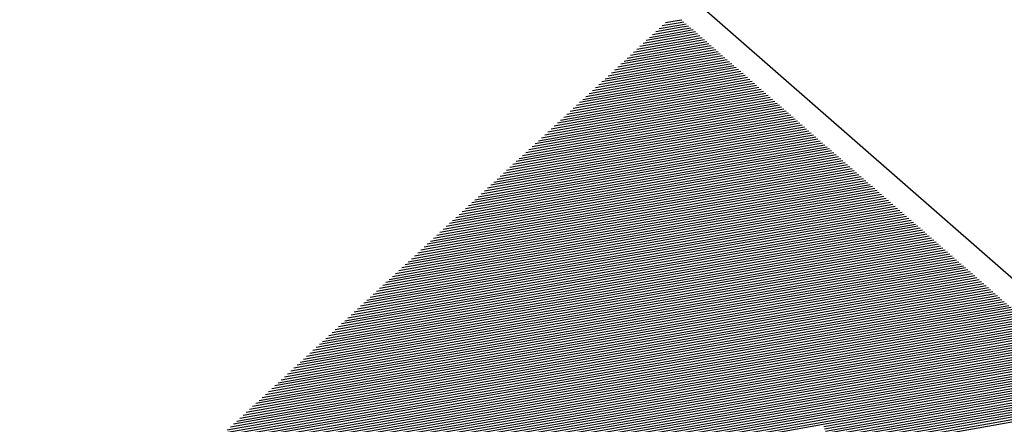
# Model space of a CAD drawing. Header units: metres. Extents: x 4434121 to 4434823, y 5475248 to 5475614.
# Tile 85 of 153: x 4434321.051 to 4434321.303, y 5475495.697 to 5475495.8. Entities that reach past the tile are written whole.
import ezdxf

# ---------------------------------------------------------------- set-up
doc = ezdxf.new("R2010")
doc.units = ezdxf.units.M
doc.layers.add('GTU_Bestand', color=253, linetype='Continuous')

msp = doc.modelspace()

# ---------------------------------------------------------------- linework, layer by layer
at = {"layer": 'GTU_Bestand', "linetype": 'Continuous', "lineweight": 30}
for p, q in [((4434321.21535, 5475495.79896), (4434321.21943, 5475495.79969)), ((4434321.21617, 5475495.79972), (4434321.21922, 5475495.80026)), ((4434321.21922, 5475495.80026), (4434321.22034, 5475495.80046)), ((4434321.21943, 5475495.79969), (4434321.22092, 5475495.79995)), ((4434321.21963, 5475495.79911), (4434321.2215, 5475495.79945)), ((4434321.2113, 5475495.7952), (4434321.22046, 5475495.79682)), ((4434321.21211, 5475495.79595), (4434321.22025, 5475495.7974)), ((4434321.21292, 5475495.7967), (4434321.22005, 5475495.79797)), ((4434321.21373, 5475495.79746), (4434321.21984, 5475495.79854)), ((4434321.21454, 5475495.79821), (4434321.21963, 5475495.79911)), ((4434321.21984, 5475495.79854), (4434321.22208, 5475495.79894)), ((4434321.22005, 5475495.79797), (4434321.22266, 5475495.79843)), ((4434321.22025, 5475495.7974), (4434321.22324, 5475495.79793)), ((4434321.22046, 5475495.79682), (4434321.22382, 5475495.79742)), ((4434321.22067, 5475495.79625), (4434321.2244, 5475495.79691)), ((4434321.20806, 5475495.79218), (4434321.22129, 5475495.79453)), ((4434321.20887, 5475495.79294), (4434321.22108, 5475495.79511)), ((4434321.20968, 5475495.79369), (4434321.22087, 5475495.79568)), ((4434321.21049, 5475495.79444), (4434321.22067, 5475495.79625)), ((4434321.22087, 5475495.79568), (4434321.22498, 5475495.79641)), ((4434321.22108, 5475495.79511), (4434321.22556, 5475495.7959)), ((4434321.22129, 5475495.79453), (4434321.22614, 5475495.7954)), ((4434321.22149, 5475495.79396), (4434321.22672, 5475495.79489)), ((4434321.2217, 5475495.79339), (4434321.2273, 5475495.79438)), ((4434321.20481, 5475495.78917), (4434321.22211, 5475495.79224)), ((4434321.20562, 5475495.78992), (4434321.22191, 5475495.79282)), ((4434321.20643, 5475495.79068), (4434321.2217, 5475495.79339)), ((4434321.20725, 5475495.79143), (4434321.22149, 5475495.79396)), ((4434321.22191, 5475495.79282), (4434321.22788, 5475495.79388)), ((4434321.22211, 5475495.79224), (4434321.22846, 5475495.79337)), ((4434321.22232, 5475495.79167), (4434321.22904, 5475495.79286)), ((4434321.22253, 5475495.7911), (4434321.22962, 5475495.79236)), ((4434321.22273, 5475495.79052), (4434321.2302, 5475495.79185)), ((4434321.20076, 5475495.7854), (4434321.22315, 5475495.78938)), ((4434321.20157, 5475495.78616), (4434321.22294, 5475495.78995)), ((4434321.20238, 5475495.78691), (4434321.22273, 5475495.79052)), ((4434321.20319, 5475495.78766), (4434321.22253, 5475495.7911)), ((4434321.204, 5475495.78842), (4434321.22232, 5475495.79167)), ((4434321.22294, 5475495.78995), (4434321.23078, 5475495.79134)), ((4434321.22315, 5475495.78938), (4434321.23136, 5475495.79084)), ((4434321.22335, 5475495.78881), (4434321.23194, 5475495.79033)), ((4434321.22356, 5475495.78823), (4434321.23252, 5475495.78983)), ((4434321.22377, 5475495.78766), (4434321.2331, 5475495.78932)), ((4434321.19751, 5475495.78239), (4434321.22397, 5475495.78709)), ((4434321.19833, 5475495.78314), (4434321.22377, 5475495.78766)), ((4434321.19914, 5475495.7839), (4434321.22356, 5475495.78823)), ((4434321.19995, 5475495.78465), (4434321.22335, 5475495.78881)), ((4434321.22397, 5475495.78709), (4434321.23368, 5475495.78881)), ((4434321.22418, 5475495.78652), (4434321.23426, 5475495.78831)), ((4434321.22439, 5475495.78594), (4434321.23484, 5475495.7878)), ((4434321.2246, 5475495.78537), (4434321.23542, 5475495.78729)), ((4434321.2248, 5475495.7848), (4434321.236, 5475495.78679)), ((4434321.19346, 5475495.77862), (4434321.22501, 5475495.78423)), ((4434321.19427, 5475495.77938), (4434321.2248, 5475495.7848)), ((4434321.19508, 5475495.78013), (4434321.2246, 5475495.78537)), ((4434321.19589, 5475495.78088), (4434321.22439, 5475495.78594)), ((4434321.1967, 5475495.78164), (4434321.22418, 5475495.78652)), ((4434321.22501, 5475495.78423), (4434321.23658, 5475495.78628)), ((4434321.22522, 5475495.78365), (4434321.23716, 5475495.78577)), ((4434321.22542, 5475495.78308), (4434321.23774, 5475495.78527)), ((4434321.22563, 5475495.78251), (4434321.23832, 5475495.78476)), ((4434321.22584, 5475495.78193), (4434321.2389, 5475495.78426)), ((4434321.19022, 5475495.77561), (4434321.22584, 5475495.78193)), ((4434321.19103, 5475495.77636), (4434321.22563, 5475495.78251)), ((4434321.19184, 5475495.77711), (4434321.22542, 5475495.78308)), ((4434321.19265, 5475495.77787), (4434321.22522, 5475495.78365)), ((4434321.22604, 5475495.78136), (4434321.23948, 5475495.78375)), ((4434321.22625, 5475495.78079), (4434321.24006, 5475495.78324)), ((4434321.22646, 5475495.78022), (4434321.24064, 5475495.78274)), ((4434321.22666, 5475495.77964), (4434321.24122, 5475495.78223)), ((4434321.22687, 5475495.77907), (4434321.2418, 5475495.78172)), ((4434321.18697, 5475495.77259), (4434321.22666, 5475495.77964)), ((4434321.18778, 5475495.77335), (4434321.22646, 5475495.78022)), ((4434321.18859, 5475495.7741), (4434321.22625, 5475495.78079)), ((4434321.18941, 5475495.77485), (4434321.22604, 5475495.78136)), ((4434321.22708, 5475495.7785), (4434321.24238, 5475495.78122)), ((4434321.22728, 5475495.77793), (4434321.24296, 5475495.78071)), ((4434321.22749, 5475495.77735), (4434321.24354, 5475495.7802)), ((4434321.2277, 5475495.77678), (4434321.24412, 5475495.7797)), ((4434321.2279, 5475495.77621), (4434321.2447, 5475495.77919)), ((4434321.18292, 5475495.76883), (4434321.2277, 5475495.77678)), ((4434321.18373, 5475495.76958), (4434321.22749, 5475495.77735)), ((4434321.18454, 5475495.77033), (4434321.22728, 5475495.77793)), ((4434321.18535, 5475495.77109), (4434321.22708, 5475495.7785)), ((4434321.18616, 5475495.77184), (4434321.22687, 5475495.77907)), ((4434321.22811, 5475495.77564), (4434321.24529, 5475495.77869)), ((4434321.22832, 5475495.77506), (4434321.24587, 5475495.77818)), ((4434321.22852, 5475495.77449), (4434321.24645, 5475495.77767)), ((4434321.22873, 5475495.77392), (4434321.24703, 5475495.77717)), ((4434321.17967, 5475495.76581), (4434321.22852, 5475495.77449)), ((4434321.18049, 5475495.76657), (4434321.22832, 5475495.77506)), ((4434321.1813, 5475495.76732), (4434321.22811, 5475495.77564)), ((4434321.18211, 5475495.76807), (4434321.2279, 5475495.77621)), ((4434321.22894, 5475495.77334), (4434321.24761, 5475495.77666)), ((4434321.22914, 5475495.77277), (4434321.24819, 5475495.77615)), ((4434321.22935, 5475495.7722), (4434321.24877, 5475495.77565)), ((4434321.22956, 5475495.77163), (4434321.24935, 5475495.77514)), ((4434321.22976, 5475495.77105), (4434321.24993, 5475495.77463)), ((4434321.17643, 5475495.7628), (4434321.22935, 5475495.7722)), ((4434321.17724, 5475495.76355), (4434321.22914, 5475495.77277)), ((4434321.17805, 5475495.76431), (4434321.22894, 5475495.77334)), ((4434321.17886, 5475495.76506), (4434321.22873, 5475495.77392)), ((4434321.22997, 5475495.77048), (4434321.25051, 5475495.77413)), ((4434321.23018, 5475495.76991), (4434321.25109, 5475495.77362)), ((4434321.23039, 5475495.76934), (4434321.25167, 5475495.77312)), ((4434321.23059, 5475495.76876), (4434321.25225, 5475495.77261)), ((4434321.2308, 5475495.76819), (4434321.25283, 5475495.7721)), ((4434321.17238, 5475495.75903), (4434321.23039, 5475495.76934)), ((4434321.17319, 5475495.75979), (4434321.23018, 5475495.76991)), ((4434321.174, 5475495.76054), (4434321.22997, 5475495.77048)), ((4434321.17481, 5475495.76129), (4434321.22976, 5475495.77105)), ((4434321.17562, 5475495.76205), (4434321.22956, 5475495.77163)), ((4434321.23101, 5475495.76762), (4434321.25341, 5475495.7716)), ((4434321.23121, 5475495.76705), (4434321.25399, 5475495.77109)), ((4434321.23142, 5475495.76647), (4434321.25457, 5475495.77058)), ((4434321.23163, 5475495.7659), (4434321.25515, 5475495.77008)), ((4434321.23183, 5475495.76533), (4434321.25573, 5475495.76957)), ((4434321.16913, 5475495.75602), (4434321.23121, 5475495.76705)), ((4434321.16994, 5475495.75677), (4434321.23101, 5475495.76762)), ((4434321.17075, 5475495.75753), (4434321.2308, 5475495.76819)), ((4434321.17157, 5475495.75828), (4434321.23059, 5475495.76876)), ((4434321.23204, 5475495.76475), (4434321.25631, 5475495.76906)), ((4434321.23225, 5475495.76418), (4434321.25689, 5475495.76856)), ((4434321.23245, 5475495.76361), (4434321.25747, 5475495.76805)), ((4434321.23266, 5475495.76304), (4434321.25805, 5475495.76755)), ((4434321.23287, 5475495.76246), (4434321.25863, 5475495.76704)), ((4434321.16508, 5475495.75225), (4434321.23225, 5475495.76418)), ((4434321.16589, 5475495.75301), (4434321.23204, 5475495.76475)), ((4434321.1667, 5475495.75376), (4434321.23183, 5475495.76533)), ((4434321.16751, 5475495.75451), (4434321.23163, 5475495.7659)), ((4434321.16832, 5475495.75527), (4434321.23142, 5475495.76647)), ((4434321.23307, 5475495.76189), (4434321.25921, 5475495.76653)), ((4434321.23328, 5475495.76132), (4434321.25979, 5475495.76603)), ((4434321.23349, 5475495.76075), (4434321.26037, 5475495.76552)), ((4434321.23369, 5475495.76017), (4434321.26095, 5475495.76501)), ((4434321.2339, 5475495.7596), (4434321.26153, 5475495.76451)), ((4434321.16183, 5475495.74924), (4434321.23307, 5475495.76189)), ((4434321.16264, 5475495.74999), (4434321.23287, 5475495.76246)), ((4434321.16346, 5475495.75075), (4434321.23266, 5475495.76304)), ((4434321.16427, 5475495.7515), (4434321.23245, 5475495.76361)), ((4434321.23411, 5475495.75903), (4434321.26211, 5475495.764)), ((4434321.23431, 5475495.75846), (4434321.26269, 5475495.7635)), ((4434321.23452, 5475495.75788), (4434321.26327, 5475495.76299)), ((4434321.23473, 5475495.75731), (4434321.26385, 5475495.76248)), ((4434321.23493, 5475495.75674), (4434321.26443, 5475495.76198)), ((4434321.15859, 5475495.74622), (4434321.2339, 5475495.7596)), ((4434321.1594, 5475495.74698), (4434321.23369, 5475495.76017)), ((4434321.16021, 5475495.74773), (4434321.23349, 5475495.76075)), ((4434321.16102, 5475495.74848), (4434321.23328, 5475495.76132)), ((4434321.23514, 5475495.75616), (4434321.26501, 5475495.76147)), ((4434321.23535, 5475495.75559), (4434321.26559, 5475495.76096)), ((4434321.23555, 5475495.75502), (4434321.26617, 5475495.76046)), ((4434321.23576, 5475495.75445), (4434321.26675, 5475495.75995)), ((4434321.23597, 5475495.75387), (4434321.26733, 5475495.75944)), ((4434321.15454, 5475495.74246), (4434321.23493, 5475495.75674)), ((4434321.15535, 5475495.74321), (4434321.23473, 5475495.75731)), ((4434321.15616, 5475495.74396), (4434321.23452, 5475495.75788)), ((4434321.15697, 5475495.74472), (4434321.23431, 5475495.75846)), ((4434321.15778, 5475495.74547), (4434321.23411, 5475495.75903)), ((4434321.23617, 5475495.7533), (4434321.26791, 5475495.75894)), ((4434321.23638, 5475495.75273), (4434321.26849, 5475495.75843)), ((4434321.23659, 5475495.75216), (4434321.26907, 5475495.75793)), ((4434321.2368, 5475495.75158), (4434321.26965, 5475495.75742)), ((4434321.237, 5475495.75101), (4434321.27023, 5475495.75691)), ((4434321.15129, 5475495.73944), (4434321.23576, 5475495.75445)), ((4434321.1521, 5475495.7402), (4434321.23555, 5475495.75502)), ((4434321.15291, 5475495.74095), (4434321.23535, 5475495.75559)), ((4434321.15372, 5475495.7417), (4434321.23514, 5475495.75616)), ((4434321.23721, 5475495.75044), (4434321.27081, 5475495.75641)), ((4434321.23742, 5475495.74987), (4434321.27139, 5475495.7559)), ((4434321.23762, 5475495.74929), (4434321.27197, 5475495.75539)), ((4434321.23783, 5475495.74872), (4434321.27255, 5475495.75489)), ((4434321.23804, 5475495.74815), (4434321.27313, 5475495.75438)), ((4434321.14724, 5475495.73568), (4434321.2368, 5475495.75158)), ((4434321.14805, 5475495.73643), (4434321.23659, 5475495.75216)), ((4434321.14886, 5475495.73718), (4434321.23638, 5475495.75273)), ((4434321.14967, 5475495.73794), (4434321.23617, 5475495.7533)), ((4434321.15048, 5475495.73869), (4434321.23597, 5475495.75387)), ((4434321.23824, 5475495.74757), (4434321.27371, 5475495.75387)), ((4434321.23845, 5475495.747), (4434321.27429, 5475495.75337)), ((4434321.23866, 5475495.74643), (4434321.27487, 5475495.75286)), ((4434321.23886, 5475495.74586), (4434321.27545, 5475495.75236)), ((4434321.23907, 5475495.74528), (4434321.27603, 5475495.75185)), ((4434321.14399, 5475495.73266), (4434321.23762, 5475495.74929)), ((4434321.1448, 5475495.73342), (4434321.23742, 5475495.74987)), ((4434321.14562, 5475495.73417), (4434321.23721, 5475495.75044)), ((4434321.14643, 5475495.73492), (4434321.237, 5475495.75101)), ((4434321.23928, 5475495.74471), (4434321.27661, 5475495.75134)), ((4434321.23948, 5475495.74414), (4434321.27719, 5475495.75084)), ((4434321.23969, 5475495.74357), (4434321.27777, 5475495.75033)), ((4434321.2399, 5475495.74299), (4434321.27835, 5475495.74982)), ((4434321.2401, 5475495.74242), (4434321.27893, 5475495.74932)), ((4434321.14075, 5475495.72965), (4434321.23845, 5475495.747)), ((4434321.14156, 5475495.7304), (4434321.23824, 5475495.74757)), ((4434321.14237, 5475495.73116), (4434321.23804, 5475495.74815)), ((4434321.14318, 5475495.73191), (4434321.23783, 5475495.74872)), ((4434321.24031, 5475495.74185), (4434321.27951, 5475495.74881)), ((4434321.24052, 5475495.74128), (4434321.28009, 5475495.7483)), ((4434321.24072, 5475495.7407), (4434321.28067, 5475495.7478)), ((4434321.24093, 5475495.74013), (4434321.28125, 5475495.74729)), ((4434321.24114, 5475495.73956), (4434321.28183, 5475495.74679)), ((4434321.1367, 5475495.72588), (4434321.23948, 5475495.74414)), ((4434321.13751, 5475495.72664), (4434321.23928, 5475495.74471)), ((4434321.13832, 5475495.72739), (4434321.23907, 5475495.74528)), ((4434321.13913, 5475495.72814), (4434321.23886, 5475495.74586)), ((4434321.13994, 5475495.7289), (4434321.23866, 5475495.74643)), ((4434321.24134, 5475495.73898), (4434321.28241, 5475495.74628)), ((4434321.24155, 5475495.73841), (4434321.28299, 5475495.74577)), ((4434321.24176, 5475495.73784), (4434321.28357, 5475495.74527)), ((4434321.24196, 5475495.73727), (4434321.28415, 5475495.74476)), ((4434321.24217, 5475495.73669), (4434321.28473, 5475495.74425)), ((4434321.13345, 5475495.72287), (4434321.24031, 5475495.74185)), ((4434321.13426, 5475495.72362), (4434321.2401, 5475495.74242)), ((4434321.13507, 5475495.72438), (4434321.2399, 5475495.74299)), ((4434321.13588, 5475495.72513), (4434321.23969, 5475495.74357)), ((4434321.24238, 5475495.73612), (4434321.28531, 5475495.74375)), ((4434321.24259, 5475495.73555), (4434321.28589, 5475495.74324)), ((4434321.24279, 5475495.73498), (4434321.28648, 5475495.74273)), ((4434321.243, 5475495.7344), (4434321.28706, 5475495.74223)), ((4434321.24321, 5475495.73383), (4434321.28764, 5475495.74172)), ((4434321.1294, 5475495.7191), (4434321.24134, 5475495.73898)), ((4434321.13021, 5475495.71985), (4434321.24114, 5475495.73956)), ((4434321.13102, 5475495.72061), (4434321.24093, 5475495.74013)), ((4434321.13183, 5475495.72136), (4434321.24072, 5475495.7407)), ((4434321.13264, 5475495.72212), (4434321.24052, 5475495.74128)), ((4434321.24341, 5475495.73326), (4434321.28822, 5475495.74122)), ((4434321.24362, 5475495.73269), (4434321.2888, 5475495.74071)), ((4434321.24383, 5475495.73211), (4434321.28938, 5475495.7402)), ((4434321.24403, 5475495.73154), (4434321.28996, 5475495.7397)), ((4434321.24424, 5475495.73097), (4434321.29054, 5475495.73919)), ((4434321.12615, 5475495.71609), (4434321.24217, 5475495.73669)), ((4434321.12696, 5475495.71684), (4434321.24196, 5475495.73727)), ((4434321.12778, 5475495.71759), (4434321.24176, 5475495.73784)), ((4434321.12859, 5475495.71835), (4434321.24155, 5475495.73841)), ((4434321.24445, 5475495.73039), (4434321.29112, 5475495.73868)), ((4434321.24465, 5475495.72982), (4434321.2917, 5475495.73818)), ((4434321.24486, 5475495.72925), (4434321.29228, 5475495.73767)), ((4434321.24507, 5475495.72868), (4434321.29286, 5475495.73716)), ((4434321.24527, 5475495.7281), (4434321.29344, 5475495.73666)), ((4434321.12291, 5475495.71307), (4434321.243, 5475495.7344)), ((4434321.12372, 5475495.71383), (4434321.24279, 5475495.73498)), ((4434321.12453, 5475495.71458), (4434321.24259, 5475495.73555)), ((4434321.12534, 5475495.71533), (4434321.24238, 5475495.73612)), ((4434321.24548, 5475495.72753), (4434321.29402, 5475495.73615)), ((4434321.24569, 5475495.72696), (4434321.2946, 5475495.73565)), ((4434321.24589, 5475495.72639), (4434321.29518, 5475495.73514)), ((4434321.2461, 5475495.72581), (4434321.29576, 5475495.73463)), ((4434321.24631, 5475495.72524), (4434321.29634, 5475495.73413)), ((4434321.11886, 5475495.70931), (4434321.24403, 5475495.73154)), ((4434321.11967, 5475495.71006), (4434321.24383, 5475495.73211)), ((4434321.12048, 5475495.71081), (4434321.24362, 5475495.73269)), ((4434321.12129, 5475495.71157), (4434321.24341, 5475495.73326)), ((4434321.1221, 5475495.71232), (4434321.24321, 5475495.73383)), ((4434321.24651, 5475495.72467), (4434321.29692, 5475495.73362)), ((4434321.24672, 5475495.7241), (4434321.2975, 5475495.73311)), ((4434321.24693, 5475495.72352), (4434321.29808, 5475495.73261)), ((4434321.24713, 5475495.72295), (4434321.29866, 5475495.7321)), ((4434321.24734, 5475495.72238), (4434321.29924, 5475495.7316)), ((4434321.11561, 5475495.70629), (4434321.24486, 5475495.72925)), ((4434321.11642, 5475495.70705), (4434321.24465, 5475495.72982)), ((4434321.11723, 5475495.7078), (4434321.24445, 5475495.73039)), ((4434321.11804, 5475495.70855), (4434321.24424, 5475495.73097)), ((4434321.24755, 5475495.7218), (4434321.29982, 5475495.73109)), ((4434321.24775, 5475495.72123), (4434321.3004, 5475495.73058)), ((4434321.24796, 5475495.72066), (4434321.30098, 5475495.73008)), ((4434321.24817, 5475495.72009), (4434321.30156, 5475495.72957)), ((4434321.24837, 5475495.71951), (4434321.30214, 5475495.72906)), ((4434321.11156, 5475495.70253), (4434321.24589, 5475495.72639)), ((4434321.11237, 5475495.70328), (4434321.24569, 5475495.72696)), ((4434321.11318, 5475495.70403), (4434321.24548, 5475495.72753)), ((4434321.11399, 5475495.70479), (4434321.24527, 5475495.7281)), ((4434321.1148, 5475495.70554), (4434321.24507, 5475495.72868)), ((4434321.24858, 5475495.71894), (4434321.30272, 5475495.72856)), ((4434321.24879, 5475495.71837), (4434321.3033, 5475495.72805)), ((4434321.249, 5475495.7178), (4434321.30388, 5475495.72754)), ((4434321.2492, 5475495.71722), (4434321.30446, 5475495.72704)), ((4434321.24941, 5475495.71665), (4434321.30504, 5475495.72653)), ((4434321.10831, 5475495.69951), (4434321.24672, 5475495.7241)), ((4434321.10912, 5475495.70027), (4434321.24651, 5475495.72467)), ((4434321.10994, 5475495.70102), (4434321.24631, 5475495.72524)), ((4434321.11075, 5475495.70177), (4434321.2461, 5475495.72581)), ((4434321.24962, 5475495.71608), (4434321.30562, 5475495.72603)), ((4434321.24982, 5475495.71551), (4434321.3062, 5475495.72552)), ((4434321.25003, 5475495.71493), (4434321.30678, 5475495.72501)), ((4434321.25024, 5475495.71436), (4434321.30736, 5475495.72451)), ((4434321.25044, 5475495.71379), (4434321.30794, 5475495.724)), ((4434321.10507, 5475495.6965), (4434321.24755, 5475495.7218)), ((4434321.10588, 5475495.69725), (4434321.24734, 5475495.72238)), ((4434321.10669, 5475495.69801), (4434321.24713, 5475495.72295)), ((4434321.1075, 5475495.69876), (4434321.24693, 5475495.72352)), ((4434321.25065, 5475495.71321), (4434321.30852, 5475495.72349)), ((4434321.25086, 5475495.71264), (4434321.3091, 5475495.72299)), ((4434321.25106, 5475495.71207), (4434321.30968, 5475495.72248)), ((4434321.25127, 5475495.7115), (4434321.31026, 5475495.72197)), ((4434321.25148, 5475495.71092), (4434321.31084, 5475495.72147)), ((4434321.10101, 5475495.69273), (4434321.24858, 5475495.71894)), ((4434321.10183, 5475495.69349), (4434321.24837, 5475495.71951)), ((4434321.10264, 5475495.69424), (4434321.24817, 5475495.72009)), ((4434321.10345, 5475495.69499), (4434321.24796, 5475495.72066)), ((4434321.10426, 5475495.69575), (4434321.24775, 5475495.72123)), ((4434321.25168, 5475495.71035), (4434321.31142, 5475495.72096)), ((4434321.25189, 5475495.70978), (4434321.312, 5475495.72046)), ((4434321.2521, 5475495.70921), (4434321.31258, 5475495.71995)), ((4434321.2523, 5475495.70863), (4434321.31316, 5475495.71944)), ((4434321.25251, 5475495.70806), (4434321.31374, 5475495.71894)), ((4434321.09777, 5475495.68972), (4434321.24941, 5475495.71665)), ((4434321.09858, 5475495.69047), (4434321.2492, 5475495.71722)), ((4434321.09939, 5475495.69122), (4434321.249, 5475495.7178)), ((4434321.1002, 5475495.69198), (4434321.24879, 5475495.71837)), ((4434321.25272, 5475495.70749), (4434321.31432, 5475495.71843)), ((4434321.25292, 5475495.70692), (4434321.3149, 5475495.71792)), ((4434321.25313, 5475495.70634), (4434321.31548, 5475495.71742)), ((4434321.25334, 5475495.70577), (4434321.31606, 5475495.71691)), ((4434321.25354, 5475495.7052), (4434321.31664, 5475495.7164)), ((4434321.09453, 5475495.6867), (4434321.25024, 5475495.71436)), ((4434321.09534, 5475495.68746), (4434321.25003, 5475495.71493)), ((4434321.09615, 5475495.68821), (4434321.24982, 5475495.71551)), ((4434321.09696, 5475495.68896), (4434321.24962, 5475495.71608)), ((4434321.25375, 5475495.70462), (4434321.31722, 5475495.7159)), ((4434321.25396, 5475495.70405), (4434321.3178, 5475495.71539)), ((4434321.25416, 5475495.70348), (4434321.31838, 5475495.71489)), ((4434321.25437, 5475495.70291), (4434321.31896, 5475495.71438)), ((4434321.25458, 5475495.70233), (4434321.31954, 5475495.71387)), ((4434321.09047, 5475495.68294), (4434321.25127, 5475495.7115)), ((4434321.09128, 5475495.68369), (4434321.25106, 5475495.71207)), ((4434321.09209, 5475495.68444), (4434321.25086, 5475495.71264)), ((4434321.09291, 5475495.6852), (4434321.25065, 5475495.71321)), ((4434321.09372, 5475495.68595), (4434321.25044, 5475495.71379)), ((4434321.25479, 5475495.70176), (4434321.32012, 5475495.71337)), ((4434321.25499, 5475495.70119), (4434321.3207, 5475495.71286)), ((4434321.2552, 5475495.70062), (4434321.32128, 5475495.71235)), ((4434321.25541, 5475495.70004), (4434321.32186, 5475495.71185)), ((4434321.25561, 5475495.69947), (4434321.32244, 5475495.71134)), ((4434321.08723, 5475495.67992), (4434321.2521, 5475495.70921)), ((4434321.08804, 5475495.68068), (4434321.25189, 5475495.70978)), ((4434321.08885, 5475495.68143), (4434321.25168, 5475495.71035)), ((4434321.08966, 5475495.68218), (4434321.25148, 5475495.71092)), ((4434321.25582, 5475495.6989), (4434321.32302, 5475495.71083)), ((4434321.25603, 5475495.69833), (4434321.3236, 5475495.71033)), ((4434321.25623, 5475495.69775), (4434321.32418, 5475495.70982)), ((4434321.25644, 5475495.69718), (4434321.32476, 5475495.70932)), ((4434321.25665, 5475495.69661), (4434321.32534, 5475495.70881)), ((4434321.08317, 5475495.67616), (4434321.25313, 5475495.70634)), ((4434321.08399, 5475495.67691), (4434321.25292, 5475495.70692)), ((4434321.0848, 5475495.67766), (4434321.25272, 5475495.70749)), ((4434321.08561, 5475495.67842), (4434321.25251, 5475495.70806)), ((4434321.08642, 5475495.67917), (4434321.2523, 5475495.70863)), ((4434321.25685, 5475495.69603), (4434321.32592, 5475495.7083)), ((4434321.25706, 5475495.69546), (4434321.3265, 5475495.7078)), ((4434321.25727, 5475495.69489), (4434321.32709, 5475495.70729)), ((4434321.25747, 5475495.69432), (4434321.32767, 5475495.70678)), ((4434321.25768, 5475495.69374), (4434321.32825, 5475495.70628)), ((4434321.07993, 5475495.67314), (4434321.25396, 5475495.70405)), ((4434321.08074, 5475495.6739), (4434321.25375, 5475495.70462)), ((4434321.08155, 5475495.67465), (4434321.25354, 5475495.7052)), ((4434321.08236, 5475495.6754), (4434321.25334, 5475495.70577)), ((4434321.25789, 5475495.69317), (4434321.32883, 5475495.70577)), ((4434321.25809, 5475495.6926), (4434321.32941, 5475495.70526)), ((4434321.2583, 5475495.69203), (4434321.32999, 5475495.70476)), ((4434321.25851, 5475495.69145), (4434321.33057, 5475495.70425)), ((4434321.25871, 5475495.69088), (4434321.33115, 5475495.70375)), ((4434321.07669, 5475495.67013), (4434321.25479, 5475495.70176)), ((4434321.0775, 5475495.67088), (4434321.25458, 5475495.70233)), ((4434321.07831, 5475495.67164), (4434321.25437, 5475495.70291)), ((4434321.07912, 5475495.67239), (4434321.25416, 5475495.70348)), ((4434321.25892, 5475495.69031), (4434321.33173, 5475495.70324)), ((4434321.25913, 5475495.68974), (4434321.33231, 5475495.70273)), ((4434321.07263, 5475495.66636), (4434321.25582, 5475495.6989)), ((4434321.07344, 5475495.66712), (4434321.25561, 5475495.69947)), ((4434321.07425, 5475495.66787), (4434321.25541, 5475495.70004)), ((4434321.07507, 5475495.66862), (4434321.2552, 5475495.70062)), ((4434321.07588, 5475495.66938), (4434321.25499, 5475495.70119)), ((4434321.0702, 5475495.6641), (4434321.25644, 5475495.69718)), ((4434321.07101, 5475495.66486), (4434321.25623, 5475495.69775)), ((4434321.07182, 5475495.66561), (4434321.25603, 5475495.69833))]:
    msp.add_line(p, q, dxfattribs=at)
at = {"layer": 'GTU_Bestand', "lineweight": 30, "flags": 128}
msp.add_lwpolyline([(4434316.63264, 5475499.70622), (4434324.51654, 5475490.71142), (4434325.69701, 5475491.8932), (4434316.69349, 5475499.76713)], dxfattribs=at)

doc.saveas('drawing.dxf')
